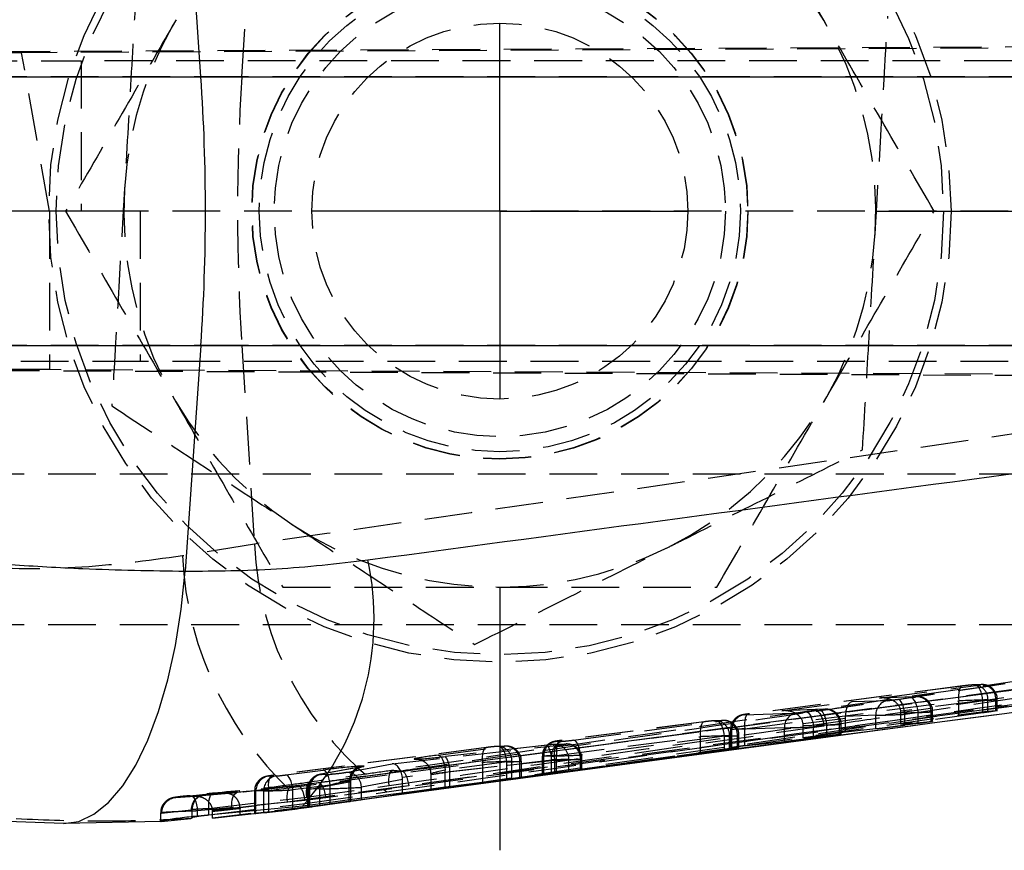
# Model space of a CAD drawing. Extents: x 23 to 201, y 8 to 142.
# Tile 2 of 28: x 38 to 51, y 23 to 34. Entities that reach past the tile are written whole.
import ezdxf

# ---------------------------------------------------------------- set-up
doc = ezdxf.new("R2010")
doc.units = 0
doc.header["$LTSCALE"] = 0.5
doc.linetypes.add('HIDDEN', pattern=[1.905, 1.27, -0.635])
doc.layers.get('0').update_dxf_attribs({"linetype": 'CONTINUOUS'})

# ---------------------------------------------------------------- blocks, each defined once
blk = doc.blocks.new('SW_CENTERMARKSYMBOL_4')
at = {"color": 0, "linetype": 'CONTINUOUS'}
for p, q in [((0, 0), (0, 2.5)), ((-5, 0), (-8.5, 0)), ((0, 0), (-2.5, 0)), ((0, 0), (0, -2.5)), ((0, 0), (2.5, 0)), ((5, 0), (8.5, 0)), ((0, -5), (0, -8.5))]:
    blk.add_line(p, q, dxfattribs=at)

msp = doc.modelspace()

# ---------------------------------------------------------------- linework, layer by layer
at = {"color": 7, "linetype": 'CONTINUOUS'}
for p, q in [((40.47444, 33.111248), (40.266833, 36.114425)), ((35.023301, 33.111248), (40.47444, 33.111248)), ((40.47444, 33.111248), (62.266094, 33.111248)), ((35.023301, 29.541239), (40.47444, 29.541239)), ((40.47444, 29.541239), (40.266833, 26.538062)), ((40.47444, 29.541239), (62.266094, 29.541239)), ((50.467002, 24.551445), (41.692349, 23.371662)), ((41.826411, 23.41341), (40.42936, 23.278691)), ((40.630593, 23.255684), (41.692349, 23.371662)), ((41.514772, 23.352265), (41.378922, 23.335125)), ((41.949003, 23.406084), (41.903331, 23.399886)), ((41.906755, 23.400365), (41.923943, 23.402739)), ((41.93627, 23.404458), (41.91336, 23.401304)), ((41.923943, 23.402739), (41.936389, 23.404474)), ((41.96383, 23.408164), (41.949003, 23.406084)), ((38.645609, 23.183498), (37.605996, 23.221453)), ((39.946991, 23.209301), (38.645609, 23.183498)), ((39.939995, 23.20979), (39.946991, 23.209301)), ((39.946991, 23.209301), (40.340672, 23.250355)), ((40.340672, 23.250355), (40.358006, 23.260074)), ((40.630593, 23.255684), (40.630593, 23.298097))]:
    msp.add_line(p, q, dxfattribs=at)
at = {"color": 7, "linetype": 'HIDDEN'}
for p, q in [((41.018727, 33.111248), (41.186295, 35.753213)), ((60.378629, 33.550728), (27.216773, 33.395409)), ((63.327461, 33.550728), (38.091342, 33.432899)), ((38.091342, 33.432899), (31.095523, 33.404907)), ((38.462072, 31.326243), (38.091342, 33.432899)), ((33.587388, 33.326244), (38.881167, 33.326244)), ((38.881167, 33.326244), (38.881167, 31.326243)), ((63.640549, 33.326244), (38.881167, 33.326244)), ((41.018727, 33.111248), (35.197403, 33.111248)), ((57.30063, 33.111248), (41.018727, 33.111248)), ((39.668898, 31.326243), (33.550217, 31.326243)), ((39.668898, 31.326243), (38.462072, 31.326243)), ((38.462072, 31.326243), (38.462072, 29.218104)), ((39.668898, 31.326243), (39.668898, 29.326243)), ((60.734346, 31.326243), (39.668898, 31.326243)), ((41.018727, 29.541239), (35.197403, 29.541239)), ((41.018727, 29.541239), (41.186295, 26.899274)), ((57.30063, 29.541239), (41.018727, 29.541239)), ((27.217987, 29.256828), (60.322675, 29.101759)), ((38.462072, 29.218104), (31.095523, 29.24758)), ((39.668898, 29.326243), (33.550217, 29.326243)), ((63.383416, 29.101759), (38.462072, 29.218104)), ((60.734346, 29.326243), (39.668898, 29.326243)), ((51.459803, 27.826243), (37.640131, 27.826243)), ((41.186295, 26.899274), (40.229663, 26.739924)), ((51.459803, 25.826243), (37.640131, 25.826243)), ((41.624214, 23.473025), (58.602019, 25.74854)), ((42.086843, 23.425549), (57.036956, 25.589479)), ((58.602019, 25.645225), (50.467002, 24.551445)), ((53.295433, 25.227501), (50.649076, 24.873703)), ((50.599232, 25.011164), (47.754402, 24.640045)), ((50.601657, 25.011364), (47.756828, 24.640244)), ((49.500487, 24.850907), (50.777833, 25.017542)), ((50.601657, 25.011364), (50.599232, 25.011164)), ((50.835169, 25.028453), (50.730932, 25.024798)), ((50.747371, 25.026155), (50.730932, 25.024798)), ((50.851607, 25.02981), (50.747371, 25.026155)), ((50.851607, 25.02981), (50.835169, 25.028453)), ((50.649076, 24.873703), (41.671056, 23.673407)), ((47.708336, 24.441725), (50.553161, 24.812845)), ((48.201348, 24.681428), (49.13884, 24.803728)), ((49.13884, 24.803728), (49.61289, 24.82035)), ((49.974541, 24.867529), (49.500487, 24.850907)), ((49.990977, 24.868887), (49.523286, 24.852488)), ((49.742169, 24.833784), (49.917205, 24.856618)), ((50.873221, 24.819022), (49.781389, 24.676589)), ((49.990977, 24.868887), (49.974541, 24.867529)), ((50.553161, 24.625086), (50.553161, 24.812845)), ((50.873221, 24.654437), (50.873221, 24.819022)), ((50.940993, 24.826278), (51.045229, 24.829933)), ((50.940993, 24.674626), (50.940993, 24.826278)), ((51.045229, 24.683988), (51.045229, 24.829933)), ((51.06531, 24.684626), (51.06531, 24.829572)), ((47.699492, 24.629333), (48.39646, 24.653772)), ((47.708336, 24.221491), (50.553161, 24.625086)), ((47.756828, 24.640244), (47.754402, 24.640045)), ((48.758107, 24.700951), (48.201348, 24.681428)), ((48.774543, 24.702309), (48.224147, 24.683009)), ((48.525735, 24.667206), (48.700771, 24.69004)), ((48.758107, 24.700951), (48.774543, 24.702309)), ((49.449726, 24.621832), (49.046974, 24.607709)), ((49.449726, 24.4394), (49.449726, 24.621832)), ((49.782488, 24.65491), (50.184599, 24.66901)), ((49.782488, 24.501908), (49.782488, 24.65491)), ((50.873221, 24.654437), (49.782488, 24.501908)), ((50.012591, 24.658099), (49.837559, 24.635265)), ((49.837559, 24.488229), (49.837559, 24.635265)), ((50.012591, 24.512154), (50.012591, 24.658099)), ((50.184599, 24.540336), (50.184599, 24.66901)), ((50.204682, 24.54121), (50.204682, 24.668649)), ((50.940993, 24.674626), (51.045229, 24.683988)), ((47.163337, 24.534667), (45.251574, 24.28527)), ((47.165758, 24.534867), (45.253999, 24.285469)), ((45.430175, 24.291647), (47.341938, 24.541044)), ((47.165758, 24.534867), (47.163337, 24.534667)), ((47.399274, 24.551955), (47.295037, 24.5483)), ((47.295037, 24.5483), (47.311477, 24.549658)), ((47.41571, 24.553313), (47.311477, 24.549658)), ((47.41571, 24.553313), (47.399274, 24.551955)), ((49.047615, 24.580864), (48.48225, 24.50711)), ((48.483349, 24.485432), (48.968165, 24.502432)), ((48.483349, 24.320217), (48.483349, 24.485432)), ((48.796158, 24.491521), (48.621125, 24.468687)), ((48.796158, 24.34292), (48.796158, 24.491521)), ((48.968165, 24.37024), (48.968165, 24.502432)), ((48.988248, 24.371397), (48.988248, 24.50207)), ((49.047615, 24.399135), (49.047615, 24.580864)), ((49.782488, 24.501908), (50.184599, 24.540336)), ((50.012591, 24.512154), (49.837559, 24.488229)), ((48.759229, 24.476959), (43.239407, 23.683272)), ((47.505099, 24.349781), (47.609332, 24.353436)), ((47.516245, 24.431175), (47.516245, 24.192436)), ((48.233292, 24.455253), (47.536328, 24.430814)), ((47.536328, 24.193931), (47.536328, 24.430814)), ((47.609332, 24.192492), (47.609332, 24.353436)), ((47.629415, 24.193956), (47.629415, 24.353075)), ((47.708336, 24.221491), (47.708336, 24.441725)), ((48.233292, 24.269559), (48.233292, 24.455253)), ((49.047615, 24.399135), (48.483349, 24.320217)), ((48.483349, 24.320217), (48.968165, 24.37024)), ((48.621125, 24.319051), (48.621125, 24.468687)), ((49.449726, 24.4394), (49.047615, 24.399135)), ((45.080803, 24.225959), (43.727483, 24.073279)), ((45.081831, 24.226179), (43.728507, 24.073499)), ((45.080803, 24.225959), (45.081831, 24.226179)), ((45.311808, 24.238447), (45.157801, 24.233046)), ((45.157801, 24.233046), (45.174237, 24.234404)), ((45.328248, 24.239804), (45.174237, 24.234404)), ((45.196663, 24.274559), (45.300896, 24.278214)), ((45.205503, 24.08695), (47.117266, 24.336348)), ((45.253999, 24.285469), (45.251574, 24.28527)), ((45.311808, 24.238447), (45.328248, 24.239804)), ((47.437324, 24.342525), (45.525565, 24.093128)), ((47.117266, 24.129772), (47.117266, 24.336348)), ((47.437324, 24.165619), (47.437324, 24.342525)), ((47.505099, 24.180984), (47.505099, 24.349781)), ((48.233292, 24.269559), (47.536328, 24.193931)), ((48.796158, 24.34292), (48.621125, 24.319051)), ((44.269822, 24.192895), (41.424993, 23.821775)), ((44.272243, 24.193094), (41.427418, 23.821974)), ((43.017204, 23.977651), (45.198157, 24.220736)), ((43.629184, 24.092398), (44.448423, 24.199271)), ((44.269822, 24.192895), (44.272243, 24.193094)), ((44.505759, 24.210182), (44.401522, 24.206527)), ((44.417962, 24.207886), (44.401522, 24.206527)), ((44.522199, 24.211541), (44.417962, 24.207886)), ((44.522199, 24.211541), (44.505759, 24.210182)), ((45.205503, 23.862096), (47.117266, 24.129772)), ((47.437324, 24.165619), (45.525565, 23.90131)), ((45.525565, 23.90131), (45.525565, 24.093128)), ((47.505099, 24.180984), (47.609332, 24.192492)), ((41.378922, 23.623455), (44.223751, 23.994575)), ((42.403191, 23.862396), (43.017204, 23.977651)), ((45.180909, 24.022217), (43.153609, 23.796258)), ((44.543813, 24.000753), (43.72457, 23.893879)), ((43.783552, 23.874759), (45.136872, 24.02744)), ((44.223751, 23.728722), (44.223751, 23.994575)), ((44.543813, 23.770123), (44.543813, 24.000753)), ((44.611584, 24.008008), (44.715817, 24.011663)), ((44.611584, 23.782378), (44.611584, 24.008008)), ((44.715817, 23.795709), (44.715817, 24.011663)), ((44.7359, 23.797803), (44.7359, 24.011303)), ((45.013416, 24.0764), (45.013416, 23.834375)), ((45.137732, 24.079694), (45.033495, 24.076039)), ((45.033495, 23.836393), (45.033495, 24.076039)), ((45.136872, 23.846365), (45.136872, 24.02744)), ((45.137732, 23.849318), (45.137732, 24.079694)), ((45.180909, 23.847264), (45.180909, 24.022217)), ((45.205503, 23.862096), (45.205503, 24.08695)), ((45.367859, 24.034527), (45.52187, 24.039927)), ((45.367859, 23.876704), (45.367859, 24.034527)), ((45.52187, 23.895244), (45.52187, 24.039927)), ((45.541949, 23.897127), (45.541949, 24.039566)), ((41.603594, 23.828152), (42.100473, 23.892971)), ((42.590841, 23.932992), (42.067426, 23.837014)), ((42.067426, 23.837014), (42.080051, 23.838813)), ((42.076524, 23.835834), (42.219038, 23.840831)), ((42.603466, 23.934792), (42.080051, 23.838813)), ((42.590841, 23.932992), (42.603466, 23.934792)), ((45.180909, 23.847264), (43.155818, 23.573283)), ((43.532483, 23.84113), (43.532483, 23.628303)), ((43.72457, 23.655183), (43.72457, 23.893879)), ((43.783552, 23.661732), (43.783552, 23.874759)), ((43.783552, 23.661732), (45.136872, 23.846365)), ((45.367859, 23.876704), (45.52187, 23.895244)), ((41.370082, 23.811064), (41.474319, 23.814719)), ((41.923943, 23.640294), (42.447358, 23.736272)), ((42.013946, 23.719591), (42.012456, 23.719376)), ((42.019318, 23.415924), (44.223751, 23.728722)), ((42.447358, 23.475745), (42.447358, 23.736272)), ((42.467802, 23.478297), (42.467802, 23.746742)), ((43.155818, 23.766644), (42.608335, 23.663877)), ((43.155818, 23.573283), (43.155818, 23.766644)), ((44.543813, 23.770123), (43.72457, 23.655183)), ((44.611584, 23.782378), (44.715817, 23.795709)), ((40.329899, 23.551179), (41.746388, 23.689011)), ((40.947776, 23.588897), (40.390964, 23.541415)), ((40.533635, 23.566894), (40.70077, 23.578786)), ((40.786307, 23.585425), (40.70077, 23.578786)), ((41.67724, 23.674206), (40.947776, 23.588897)), ((41.671056, 23.673407), (40.947776, 23.588897)), ((41.186835, 23.612905), (41.186835, 23.314872)), ((41.311152, 23.616199), (41.206918, 23.612544)), ((41.206918, 23.316326), (41.206918, 23.612544)), ((41.311152, 23.326922), (41.311152, 23.616199)), ((41.378922, 23.335125), (41.378922, 23.623455)), ((41.486352, 23.649686), (41.492953, 23.650532)), ((41.67724, 23.674206), (41.671056, 23.673407)), ((42.19586, 23.694452), (41.698984, 23.629633)), ((41.698984, 23.37254), (41.698984, 23.629633)), ((41.86084, 23.447393), (42.947258, 23.603425)), ((41.884407, 23.532415), (42.977988, 23.689429)), ((41.89328, 23.637676), (41.89328, 23.398722)), ((42.055871, 23.642313), (41.91336, 23.637316)), ((41.91336, 23.401304), (41.91336, 23.637316)), ((41.923943, 23.402739), (41.923943, 23.640294)), ((42.055871, 23.420925), (42.055871, 23.642313)), ((43.239407, 23.683272), (42.134806, 23.524737)), ((42.19586, 23.440715), (42.19586, 23.694452)), ((42.608335, 23.496556), (42.608335, 23.663877)), ((43.155818, 23.573283), (42.608335, 23.496556)), ((40.142599, 23.524686), (40.128171, 23.52653)), ((40.497034, 23.564126), (40.134008, 23.524579)), ((40.39603, 23.541524), (40.142599, 23.524686)), ((40.390964, 23.541415), (40.39603, 23.541524)), ((41.857395, 23.488607), (40.42936, 23.349733)), ((40.533635, 23.566894), (40.507144, 23.563877)), ((40.580905, 23.383179), (41.884407, 23.532415)), ((40.580905, 23.297409), (41.86084, 23.447393)), ((40.887601, 23.386882), (41.624214, 23.473025)), ((42.134806, 23.524737), (40.996234, 23.39309)), ((41.936389, 23.404474), (42.447358, 23.475745)), ((39.939254, 23.324624), (39.939254, 23.210689)), ((39.939995, 23.20979), (39.939995, 23.324172)), ((39.939995, 23.324172), (39.95208, 23.322045)), ((39.942793, 23.33287), (39.942431, 23.324273)), ((39.95208, 23.322045), (40.344509, 23.364341)), ((40.344509, 23.364341), (40.358006, 23.370373)), ((40.358006, 23.260074), (40.358006, 23.37037)), ((40.42936, 23.278691), (40.42936, 23.349724)), ((40.580905, 23.297409), (40.580905, 23.383179)), ((40.630593, 23.340905), (40.62936, 23.362904)), ((40.630593, 23.298097), (40.630593, 23.340905)), ((40.99623, 23.393098), (40.99654, 23.38207)), ((42.086843, 23.425549), (40.99654, 23.29827)), ((40.99654, 23.29827), (40.99654, 23.38207)), ((41.206918, 23.316326), (41.311152, 23.326922)), ((42.019318, 23.415924), (41.514772, 23.352265)), ((41.698984, 23.37254), (41.949003, 23.406084)), ((41.903331, 23.399886), (41.894994, 23.398755)), ((42.055871, 23.420925), (41.93627, 23.404458)), ((42.076263, 23.423937), (41.96383, 23.408164)), ((42.086843, 23.425549), (42.019318, 23.415924)), ((42.04595, 23.419646), (42.020074, 23.415899)), ((42.076252, 23.424035), (42.060073, 23.421692)), ((42.105786, 23.428312), (42.091496, 23.426243)), ((40.99654, 23.29827), (40.630593, 23.255684))]:
    msp.add_line(p, q, dxfattribs=at)
at = {"color": 7, "linetype": 'CONTINUOUS', "flags": 128}
msp.add_lwpolyline([(38.645609, 23.183498), (38.849834, 23.211165), (39.051599, 23.304694), (39.247613, 23.462557), (39.434663, 23.682175), (39.609707, 23.959961), (39.769876, 24.291376), (39.912558, 24.671008), (40.035418, 25.092655), (40.136456, 25.549429), (40.214016, 26.033869), (40.266833, 26.538062)], dxfattribs=at)
at = {"color": 7, "linetype": 'HIDDEN', "flags": 128}
for points in [[(41.746388, 23.689011), (49.154992, 24.676074), (51.308125, 24.96291), (53.295433, 25.227501)], [(53.400695, 25.026096), (45.625794, 23.990392), (41.857395, 23.488607)], [(50.599232, 25.011164), (50.588231, 25.007129), (50.576198, 24.995546), (50.566017, 24.977052), (50.558071, 24.952349), (50.552658, 24.922368), (50.549987, 24.888246), (50.550158, 24.851272), (50.553161, 24.812845)], [(50.873221, 24.819022), (50.867384, 24.858059), (50.858964, 24.895572), (50.848293, 24.930096), (50.835788, 24.960284), (50.821933, 24.984956), (50.807274, 25.00315), (50.792379, 25.014155), (50.777833, 25.017542)], [(49.837559, 24.635265), (49.831721, 24.674302), (49.823302, 24.711815), (49.812629, 24.746339), (49.800123, 24.776526), (49.786269, 24.801198), (49.77161, 24.819392), (49.756716, 24.830397), (49.742169, 24.833784)], [(50.012591, 24.658099), (50.006754, 24.697136), (49.998335, 24.734649), (49.987666, 24.769173), (49.97516, 24.79936), (49.961305, 24.824032), (49.946643, 24.842226), (49.931749, 24.853231), (49.917205, 24.856618)], [(47.754402, 24.640045), (47.743402, 24.636009), (47.731373, 24.624426), (47.721192, 24.605932), (47.713242, 24.581229), (47.707833, 24.551249), (47.705162, 24.517127), (47.705329, 24.480153), (47.708336, 24.441725)], [(48.525735, 24.667206), (48.540282, 24.663819), (48.555176, 24.652814), (48.569835, 24.63462), (48.583689, 24.609948), (48.596195, 24.57976), (48.606868, 24.545236), (48.615287, 24.507724), (48.621125, 24.468687)], [(48.657346, 24.677984), (48.672441, 24.675482), (48.688065, 24.664973), (48.703584, 24.646879), (48.718373, 24.621932), (48.731837, 24.591137), (48.74343, 24.555737), (48.752683, 24.517159), (48.759229, 24.476959)], [(48.700771, 24.69004), (48.715319, 24.686653), (48.730212, 24.675648), (48.744871, 24.657454), (48.758726, 24.632782), (48.771232, 24.602595), (48.781901, 24.56807), (48.79032, 24.530558), (48.796158, 24.491521)], [(47.163337, 24.534667), (47.152332, 24.530631), (47.140303, 24.519048), (47.130122, 24.500555), (47.122176, 24.475851), (47.116763, 24.445871), (47.114092, 24.411749), (47.11426, 24.374775), (47.117266, 24.336348)], [(47.437324, 24.342525), (47.431487, 24.381562), (47.423068, 24.419075), (47.412398, 24.453599), (47.399893, 24.483787), (47.386038, 24.508459), (47.371379, 24.526653), (47.356486, 24.537658), (47.341938, 24.541044)], [(45.251574, 24.28527), (45.240573, 24.281234), (45.22854, 24.269651), (45.218359, 24.251158), (45.210413, 24.226454), (45.205, 24.196474), (45.202329, 24.162351), (45.2025, 24.125377), (45.205503, 24.08695)], [(45.525565, 24.093128), (45.519727, 24.132164), (45.511308, 24.169678), (45.500635, 24.204201), (45.48813, 24.234389), (45.474275, 24.259061), (45.459616, 24.277255), (45.444722, 24.28826), (45.430175, 24.291647)], [(43.629184, 24.092398), (43.643727, 24.089012), (43.658621, 24.078007), (43.673284, 24.059813), (43.687138, 24.03514), (43.699644, 24.004953), (43.710313, 23.970429), (43.718732, 23.932916), (43.72457, 23.893879)], [(44.223751, 23.994575), (44.220749, 24.033002), (44.220577, 24.069976), (44.223248, 24.104099), (44.228661, 24.134078), (44.236607, 24.158782), (44.246788, 24.177275), (44.258821, 24.188859), (44.269822, 24.192895)], [(44.543813, 24.000753), (44.537972, 24.039789), (44.529556, 24.077302), (44.518884, 24.111826), (44.506378, 24.142014), (44.492523, 24.166686), (44.477864, 24.18488), (44.462971, 24.195885), (44.448423, 24.199271)], [(42.19586, 23.694452), (42.190022, 23.733489), (42.181603, 23.771002), (42.170934, 23.805526), (42.158428, 23.835714), (42.144573, 23.860386), (42.129911, 23.87858), (42.115017, 23.889585), (42.100473, 23.892971)], [(42.977988, 23.689429), (42.974523, 23.730131), (42.974244, 23.769151), (42.977168, 23.804877), (42.983177, 23.835832), (42.992017, 23.860736), (43.003327, 23.878562), (43.016634, 23.888571), (43.031394, 23.89035)], [(43.139889, 23.884487), (43.154824, 23.881012), (43.170183, 23.869828), (43.185364, 23.851372), (43.199777, 23.826363), (43.21286, 23.795776), (43.224103, 23.760803), (43.23307, 23.722808), (43.239407, 23.683272)], [(41.378922, 23.623455), (41.375919, 23.661882), (41.375752, 23.698856), (41.378423, 23.732979), (41.383832, 23.762959), (41.391782, 23.787663), (41.401963, 23.806156), (41.413992, 23.817739), (41.427418, 23.821974)], [(41.698984, 23.629633), (41.693147, 23.668669), (41.684727, 23.706183), (41.674058, 23.740706), (41.661549, 23.770894), (41.647698, 23.795566), (41.633035, 23.81376), (41.618142, 23.824765), (41.603594, 23.828152)], [(41.884407, 23.532415), (41.880778, 23.573089), (41.880346, 23.612082), (41.883133, 23.647785), (41.889015, 23.67872), (41.897754, 23.703611), (41.90899, 23.72143), (41.922256, 23.731439), (41.937004, 23.733225)], [(42.035005, 23.725913), (42.049947, 23.722446), (42.065322, 23.71127), (42.080528, 23.69282), (42.094979, 23.667816), (42.108107, 23.637233), (42.119398, 23.602263), (42.128413, 23.564271), (42.134806, 23.524737)], [(40.580905, 23.383179), (40.579497, 23.423796), (40.581151, 23.462761), (40.585793, 23.498488), (40.593236, 23.529525), (40.603179, 23.554607), (40.615219, 23.572714), (40.628861, 23.58311), (40.643553, 23.585372)], [(40.887601, 23.386882), (40.885839, 23.425383), (40.887076, 23.462476), (40.891267, 23.496801), (40.898255, 23.527101), (40.907788, 23.55227), (40.919515, 23.571383), (40.933008, 23.583744), (40.947776, 23.588897)], [(41.624214, 23.473025), (41.621334, 23.511017), (41.621431, 23.547644), (41.624508, 23.581594), (41.63045, 23.611649), (41.63904, 23.63673), (41.649978, 23.655936), (41.662864, 23.66858), (41.67724, 23.674206)], [(41.746388, 23.689011), (41.763141, 23.688996), (41.780512, 23.680226), (41.797738, 23.663086), (41.814069, 23.638324), (41.828792, 23.607022), (41.841264, 23.570547), (41.850939, 23.530492), (41.857395, 23.488607)], [(40.329895, 23.551178), (40.346693, 23.551393), (40.363602, 23.542736), (40.379877, 23.52559), (40.394801, 23.500709), (40.407724, 23.469186), (40.418073, 23.432409), (40.425393, 23.391996), (40.42936, 23.349724)]]:
    msp.add_lwpolyline(points, dxfattribs=at)
at = {"color": 7, "linetype": 'HIDDEN'}
for radius in [6, 5.9, 3.3, 3.295708, 3.2, 3, 2.5]:
    msp.add_circle((44.4498, 31.326243), radius, dxfattribs=at)
for centre, radius, start, end in [((44.4498, 31.326243), 5, 116.6617, 176.6617), ((44.4498, 31.326243), 5, 356.6617, 56.6617), ((69.317534, 31.326243), 28.355047, 176.3907339, 183.6092661), ((44.4498, 31.326243), 5, 176.6617, 236.6617), ((44.4498, 31.326243), 5, 296.6617, 356.6617), ((44.4498, 31.326243), 5, 236.6617, 296.6617), ((45.513823, 27.093097), 4.331867, 182.5644774, 233.6664646), ((44.78654, 26.947159), 4.561587, 182.6038648, 230.1053856), ((50.74733, 24.832396), 0.19376, 358.1907305, 89.9878273), ((50.851569, 24.836053), 0.193757, 358.189908, 89.9886498), ((49.644209, 24.628297), 0.19459, 99.2619227, 181.9040448), ((49.990937, 24.675128), 0.193759, 358.190475, 89.9880827), ((47.7308, 24.437288), 0.19458, 99.2593138, 181.9066537), ((48.427774, 24.461719), 0.194589, 99.2604582, 181.9042259), ((48.774507, 24.508554), 0.193755, 358.1894164, 89.9891414), ((47.311434, 24.355897), 0.193762, 358.1913045, 89.9872533), ((47.415674, 24.359559), 0.193755, 358.1891787, 89.9893791), ((45.227978, 24.082505), 0.19459, 99.260681, 181.904135), ((44.799608, 24.041026), 0.337537, 357.6932725, 33.2670653), ((45.332216, 24.086159), 0.194591, 99.2621455, 181.9039539), ((45.1742, 24.040649), 0.193755, 358.1894164, 89.9891414), ((45.328208, 24.046046), 0.193758, 358.1903182, 89.9882395), ((44.41792, 24.014125), 0.19376, 358.190875, 89.9876828), ((44.522159, 24.017785), 0.193755, 358.1894, 89.988056), ((45.46257, 24.097754), 0.291615, 155.0562648, 195.0125355), ((43.462212, 23.891179), 0.321759, 357.0749721, 34.4683901), ((42.107838, 23.643785), 0.194586, 99.2606697, 181.9052978), ((42.109042, 23.655974), 0.185761, 102.9455411, 184.8420684), ((42.250352, 23.648779), 0.194589, 99.2604015, 181.9042826), ((42.411896, 23.666137), 0.196452, 359.3407204, 92.5397976), ((42.632448, 23.751958), 0.185754, 102.9435056, 184.8441039), ((43.118503, 24.495511), 0.611398, 261.8088777, 272.0045568), ((41.401391, 23.619018), 0.194581, 99.2595366, 181.9065628), ((41.505634, 23.622665), 0.19459, 99.260681, 181.904135), ((41.596076, 24.225044), 0.556709, 277.7402907, 285.6643286), ((40.143232, 23.323852), 0.203237, 94.2499254, 179.9097593), ((40.154781, 23.32235), 0.202702, 93.4456321, 180.0863928), ((40.547212, 23.364647), 0.202702, 93.8404376, 180.0866637), ((40.560061, 23.37117), 0.202057, 126.9243818, 180.2267176), ((40.410478, 23.339923), 0.202118, 83.2121846, 94.0991764)]:
    msp.add_arc(centre, radius, start, end, dxfattribs=at)
at = {"color": 7, "linetype": 'CONTINUOUS'}
for centre, radius, start, end in [((14.51385, 31.326243), 26.021885, 356.0666333, 3.9333667), ((39.020901, 25.911923), 3.756788, 318.3125991, 11.9153597)]:
    msp.add_arc(centre, radius, start, end, dxfattribs=at)
at = {"color": 7, "linetype": 'HIDDEN'}
for centre, major_axis, ratio, start_param, end_param in [((50.637626, 25.012625), (0.099999, 0.011823), 0.031574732, 0.364221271, 1.935017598), ((50.741862, 25.01628), (0.099999, 0.011823), 0.031574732, 5.076610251, 6.647406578), ((49.162287, 24.605209), (-0.016471, 0.199471), 0.574179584, 0.061220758, 1.510900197), ((49.523935, 24.652387), (0.257724, 0.021281), 0.772807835, 0.014672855, 1.597989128), ((49.706198, 24.832523), (0.099999, 0.011823), 0.031574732, 3.505813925, 5.076610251), ((49.881233, 24.855357), (0.099999, 0.011823), 0.031574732, 5.076610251, 6.647406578), ((50.661073, 24.814106), (0.3, 0.011813), 0.010655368, 0.367534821, 1.938331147), ((50.76531, 24.817761), (0.3, 0.011813), 0.010655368, 5.079923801, 6.650720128), ((47.792799, 24.641506), (0.099999, 0.011823), 0.031574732, 1.935017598, 3.505813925), ((48.224795, 24.482909), (0.257724, 0.021281), 0.772807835, 0.014672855, 1.597989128), ((48.489765, 24.665944), (0.099999, 0.011823), 0.031574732, 3.505813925, 5.076610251), ((48.6648, 24.688778), (0.099999, 0.011823), 0.031574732, 5.076610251, 6.647406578), ((49.729646, 24.634004), (0.3, 0.011813), 0.010655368, 3.509127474, 5.079923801), ((49.595876, 24.65491), (0, 0.200016), 0.932990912, 4.71238898, 4.820985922), ((49.904681, 24.656838), (0.3, 0.011813), 0.010655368, 5.079923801, 6.650720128), ((47.20173, 24.536128), (0.099999, 0.011823), 0.031574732, 0.364221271, 1.935017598), ((47.305966, 24.539783), (0.099999, 0.011823), 0.031574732, 5.076610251, 6.647406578), ((48.296736, 24.485432), (0, 0.200016), 0.932990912, 4.71238898, 4.820985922), ((48.688247, 24.490259), (0.3, 0.011813), 0.010655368, 5.079923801, 6.650720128), ((48.975674, 24.580864), (0, 0.201476), 0.357071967, 4.71238898, 4.846025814), ((47.329414, 24.341264), (0.3, 0.011813), 0.010655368, 5.079923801, 6.650720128), ((47.816246, 24.442986), (0.3, 0.011813), 0.010655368, 1.938331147, 3.509127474), ((48.513212, 24.467425), (0.3, 0.011813), 0.010655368, 3.509127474, 5.079923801), ((45.064493, 24.220874), (0.099999, 0.011823), 0.031574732, 0.364221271, 1.403223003), ((45.289968, 24.286731), (0.099999, 0.011823), 0.031574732, 1.935017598, 3.505813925), ((45.218503, 24.226274), (0.099999, 0.011823), 0.031574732, 4.503751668, 6.647406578), ((45.394205, 24.290386), (0.099999, 0.011823), 0.031574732, 3.505813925, 5.076610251), ((47.225177, 24.337609), (0.3, 0.011813), 0.010655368, 0.367534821, 1.938331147), ((43.809036, 24.098705), (0.499997, 0.059115), 0.031574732, 1.935017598, 3.656976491), ((44.308215, 24.194355), (0.099999, 0.011823), 0.031574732, 0.364221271, 1.935017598), ((44.412452, 24.19801), (0.099999, 0.011823), 0.031574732, 5.076610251, 6.647406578), ((45.417652, 24.091867), (0.3, 0.011813), 0.010655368, 3.509127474, 5.079923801), ((43.04065, 23.779132), (-0.02956, 0.197898), 0.57098607, 4.713640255, 6.229440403), ((43.809036, 24.098705), (0.499997, 0.059115), 0.031574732, 3.656976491, 4.544815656), ((44.331663, 23.995836), (0.3, 0.011813), 0.010655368, 0.367534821, 1.938331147), ((44.435899, 23.999491), (0.3, 0.011813), 0.010655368, 5.079923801, 6.650720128), ((45.313416, 24.088212), (0.3, 0.011813), 0.010655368, 1.938331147, 3.509127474), ((45.08794, 24.022355), (0.3, 0.011813), 0.010655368, 0.367534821, 1.406536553), ((45.24195, 24.027755), (0.3, 0.011813), 0.010655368, 4.507065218, 6.650720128), ((42.169831, 23.848007), (0.099999, 0.011823), 0.031574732, 2.681763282, 3.505813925), ((42.244355, 23.898017), (0.399997, 0.047292), 0.031574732, 5.823355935, 8.218202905), ((42.312343, 23.853004), (0.099999, 0.011823), 0.031574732, 3.505813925, 5.848298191), ((43.832483, 23.900186), (0.299985, 0.059215), 0.051363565, 1.928612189, 4.538410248), ((41.463388, 23.823236), (0.099999, 0.011823), 0.031574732, 1.935017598, 3.505813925), ((41.567625, 23.826891), (0.099999, 0.011823), 0.031574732, 3.505813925, 5.076610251), ((42.267802, 23.699498), (0.199979, 0.047424), 0.060634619, 5.812710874, 8.207557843), ((42.954881, 23.763032), (0.148879, 0.137407), 0.982102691, 5.546831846, 5.695190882), ((41.486836, 23.624716), (0.3, 0.011813), 0.010655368, 1.938331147, 3.509127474), ((41.591072, 23.628371), (0.3, 0.011813), 0.010655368, 3.509127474, 5.079923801), ((42.193279, 23.649488), (0.3, 0.011813), 0.010655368, 2.685076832, 3.509127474), ((42.335791, 23.654485), (0.3, 0.011813), 0.010655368, 3.509127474, 5.851611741)]:
    msp.add_ellipse(centre, major_axis=major_axis, ratio=ratio, start_param=start_param, end_param=end_param, dxfattribs=at)
for points, knots in [([(41.563048, 36.326243), (41.328638, 35.920232), (40.85552, 35.100766), (40.366436, 34.253649), (40.119673, 33.826243)], [0, 0, 0, 0, 0.495457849, 1, 1, 1, 1]), ([(48.779926, 33.826243), (48.745727, 33.885478), (48.486644, 34.334221), (47.998148, 35.180328), (47.558427, 35.941945), (47.336552, 36.326243)], [0, 0, 0, 0, 0.070062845, 0.53077025, 1, 1, 1, 1]), ([(39.626385, 34.499253), (39.599084, 34.031228), (39.543982, 33.086595), (39.487023, 32.110089), (39.458285, 31.6174)], [0, 0, 0, 0, 0.495458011, 1, 1, 1, 1]), ([(49.441314, 31.035087), (49.445298, 31.103369), (49.475475, 31.620654), (49.532362, 32.595995), (49.583574, 33.473943), (49.609414, 33.91694)], [0, 0, 0, 0, 0.070062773, 0.530770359, 1, 1, 1, 1]), ([(40.119673, 33.826243), (40.085474, 33.767008), (39.826391, 33.318266), (39.337894, 32.472159), (38.898174, 31.710542), (38.676298, 31.326243)], [0, 0, 0, 0, 0.070062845, 0.530770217, 1, 1, 1, 1]), ([(50.223301, 31.326243), (49.988891, 31.732254), (49.515773, 32.551721), (49.02669, 33.398837), (48.779926, 33.826243)], [0, 0, 0, 0, 0.495457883, 1, 1, 1, 1]), ([(39.458285, 31.6174), (39.454302, 31.549118), (39.424124, 31.031833), (39.367238, 30.056492), (39.316026, 29.178544), (39.290185, 28.735547)], [0, 0, 0, 0, 0.070062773, 0.530770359, 1, 1, 1, 1]), ([(38.676298, 31.326243), (38.910709, 30.920232), (39.383827, 30.100766), (39.87291, 29.25365), (40.119673, 28.826244)], [0, 0, 0, 0, 0.495457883, 1, 1, 1, 1]), ([(48.779926, 28.826244), (48.814126, 28.885479), (49.073209, 29.334221), (49.561705, 30.180328), (50.001426, 30.941945), (50.223301, 31.326243)], [0, 0, 0, 0, 0.070062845, 0.530770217, 1, 1, 1, 1]), ([(49.273214, 28.153234), (49.300516, 28.621259), (49.355618, 29.565891), (49.412577, 30.542398), (49.441314, 31.035087)], [0, 0, 0, 0, 0.495458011, 1, 1, 1, 1]), ([(57.271936, 29.257411), (57.034507, 29.221551), (51.677149, 28.412386), (46.312854, 27.638685), (41.186295, 26.899274)], [0, 0, 0, 0, 0.044318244, 1, 1, 1, 1]), ([(40.119673, 28.826244), (40.153873, 28.767009), (40.412956, 28.318266), (40.901452, 27.472159), (41.341173, 26.710542), (41.563048, 26.326244)], [0, 0, 0, 0, 0.070062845, 0.53077025, 1, 1, 1, 1]), ([(47.336552, 26.326244), (47.570962, 26.732255), (48.04408, 27.551721), (48.533163, 28.398837), (48.779926, 28.826244)], [0, 0, 0, 0, 0.495457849, 1, 1, 1, 1]), ([(39.290185, 28.735547), (39.471359, 28.616365), (39.95347, 28.299217), (40.757483, 27.770309), (41.385757, 27.357009), (41.701894, 27.149042)], [0, 0, 0, 0, 0.230236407, 0.612667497, 1, 1, 1, 1]), ([(46.69341, 26.857886), (46.754535, 26.888578), (47.217601, 27.121092), (48.090719, 27.559488), (48.876649, 27.954113), (49.273214, 28.153234)], [0, 0, 0, 0, 0.07006191, 0.530770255, 1, 1, 1, 1]), ([(41.701894, 27.149042), (41.903436, 27.016461), (42.410528, 26.68288), (43.220842, 26.149824), (43.814949, 25.759001), (44.113602, 25.562538)], [0, 0, 0, 0, 0.247004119, 0.62147539, 1, 1, 1, 1]), ([(40.229663, 26.739924), (39.757158, 26.676794), (38.80315, 26.54933), (37.468858, 26.572873), (36.277956, 26.702138), (35.596638, 26.852465), (35.254213, 26.928019)], [0, 0, 0, 0, 0.293185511, 0.59195384, 0.794919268, 1, 1, 1, 1]), ([(44.113602, 25.562538), (44.532574, 25.772908), (45.3782, 26.197506), (46.252359, 26.63643), (46.69341, 26.857886)], [0, 0, 0, 0, 0.49545777, 1, 1, 1, 1]), ([(41.563048, 26.326244), (41.779909, 26.326244), (42.356983, 26.326244), (43.319366, 26.326244), (44.071393, 26.326244), (44.449802, 26.326244)], [0, 0, 0, 0, 0.230236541, 0.612667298, 1, 1, 1, 1]), ([(44.449802, 26.326244), (44.691042, 26.326244), (45.298017, 26.326244), (46.267942, 26.326244), (46.979072, 26.326244), (47.336552, 26.326244)], [0, 0, 0, 0, 0.247004, 0.621475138, 1, 1, 1, 1]), ([(58.837139, 25.973834), (58.360293, 25.910304), (52.639852, 25.148168), (46.920154, 24.379134), (41.67724, 23.674206)], [0, 0, 0, 0, 0.083358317, 1, 1, 1, 1]), ([(57.157929, 25.931407), (55.072826, 25.624313), (50.365634, 24.931039), (45.655257, 24.262662), (43.031394, 23.89035)], [0, 0, 0, 0, 0.442961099, 1, 1, 1, 1]), ([(48.657346, 24.677984), (49.309613, 24.77287), (52.159725, 25.187481), (55.003869, 25.610678), (57.197112, 25.937023)], [0, 0, 0, 0, 0.228856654, 1, 1, 1, 1]), ([(48.657346, 24.677984), (48.782318, 24.696097), (49.407184, 24.786666), (52.230623, 25.196379), (54.928686, 25.59246), (57.126939, 25.915167)], [0, 0, 0, 0, 0.04426183, 0.221310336, 1, 1, 1, 1]), ([(42.977988, 23.689429), (45.603009, 24.06164), (50.315573, 24.729851), (55.02498, 25.423212), (57.111125, 25.730352)], [0, 0, 0, 0, 0.557026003, 1, 1, 1, 1]), ([(57.036956, 25.685972), (54.554418, 25.321794), (51.795394, 24.917056), (49.035775, 24.517045), (48.759229, 24.476959)], [0, 0, 0, 0, 0.899788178, 1, 1, 1, 1]), ([(42.947258, 23.603425), (45.447623, 23.955083), (50.1706, 24.619335), (54.890439, 25.308796), (57.111574, 25.633253)], [0, 0, 0, 0, 0.5294045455, 1, 1, 1, 1]), ([(51.063373, 24.828424), (51.064007, 24.832771), (51.068408, 24.862931), (51.050156, 24.913537), (51.015426, 24.965865), (50.975527, 24.998647), (50.937276, 25.017608), (50.903683, 25.026841), (50.877432, 25.029818), (50.861153, 25.030086), (50.854319, 25.029889), (50.851607, 25.02981)], [0, 0, 0, 0, 0.039136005, 0.271563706, 0.451267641, 0.600121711, 0.726194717, 0.830524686, 0.911442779, 0.964851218, 1, 1, 1, 1]), ([(50.202741, 24.667501), (50.203376, 24.671847), (50.207777, 24.702007), (50.189527, 24.752614), (50.154796, 24.80494), (50.114898, 24.837725), (50.076646, 24.856683), (50.043053, 24.865917), (50.016804, 24.868894), (50.000524, 24.869163), (49.99369, 24.868965), (49.990977, 24.868887)], [0, 0, 0, 0, 0.03913607, 0.271562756, 0.451266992, 0.600117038, 0.726200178, 0.830525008, 0.91143794, 0.96485116, 1, 1, 1, 1]), ([(43.139889, 23.884487), (43.264829, 23.902335), (43.889529, 23.991572), (45.728836, 24.254848), (47.442919, 24.502513), (48.657346, 24.677984)], [0, 0, 0, 0, 0.067925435, 0.339626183, 1, 1, 1, 1]), ([(47.754402, 24.640045), (47.742268, 24.638405), (47.71527, 24.634755), (47.691233, 24.630873), (47.666919, 24.625795), (47.635894, 24.615682), (47.597256, 24.594786), (47.55411, 24.554149), (47.521539, 24.496334), (47.519215, 24.452021), (47.518182, 24.432323)], [0, 0, 0, 0, 0.105348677, 0.234397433, 0.306379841, 0.382075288, 0.494738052, 0.652755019, 0.845639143, 1, 1, 1, 1]), ([(48.986311, 24.500923), (48.986946, 24.505269), (48.991346, 24.535429), (48.973098, 24.586037), (48.938362, 24.638361), (48.898465, 24.671146), (48.860214, 24.690106), (48.826621, 24.699339), (48.80037, 24.702316), (48.78409, 24.702584), (48.777256, 24.702387), (48.774543, 24.702309)], [0, 0, 0, 0, 0.03913579, 0.271560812, 0.451270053, 0.600119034, 0.726191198, 0.830526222, 0.911438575, 0.964851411, 1, 1, 1, 1]), ([(50.553161, 24.625086), (50.586121, 24.629707), (50.65204, 24.638947), (50.755374, 24.652671), (50.846512, 24.664189), (50.909313, 24.671539), (50.932241, 24.673773), (50.940993, 24.674626)], [0, 0, 0, 0, 0.217267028, 0.434536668, 0.651506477, 0.866978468, 1, 1, 1, 1]), ([(51.045229, 24.683988), (51.054217, 24.684634), (51.072194, 24.685927), (51.056842, 24.682129), (51.011247, 24.674508), (50.94574, 24.664676), (50.894341, 24.657419), (50.873221, 24.654437)], [0, 0, 0, 0, 0.212219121, 0.424433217, 0.636928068, 0.850811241, 1, 1, 1, 1]), ([(47.627478, 24.351927), (47.628112, 24.356273), (47.632513, 24.386433), (47.614265, 24.437042), (47.579529, 24.489366), (47.539632, 24.522151), (47.501381, 24.541111), (47.467788, 24.550343), (47.441536, 24.553321), (47.425257, 24.553588), (47.418423, 24.553391), (47.41571, 24.553313)], [0, 0, 0, 0, 0.039137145, 0.271560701, 0.451270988, 0.600119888, 0.726192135, 0.830526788, 0.911439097, 0.964853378, 1, 1, 1, 1]), ([(49.837559, 24.488229), (49.804615, 24.483775), (49.738728, 24.474868), (49.635447, 24.461501), (49.54433, 24.450125), (49.481466, 24.442692), (49.458505, 24.44031), (49.449726, 24.4394)], [0, 0, 0, 0, 0.217073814, 0.43415407, 0.65101805, 0.866572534, 1, 1, 1, 1]), ([(50.184599, 24.540336), (50.19359, 24.541046), (50.211571, 24.542465), (50.196201, 24.53896), (50.150572, 24.531664), (50.085057, 24.52214), (50.033684, 24.515061), (50.012591, 24.512154)], [0, 0, 0, 0, 0.2123245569, 0.4246447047, 0.637191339, 0.851036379, 1, 1, 1, 1]), ([(48.968165, 24.37024), (48.977156, 24.371037), (48.995136, 24.372631), (48.979769, 24.369373), (48.934148, 24.362276), (48.868639, 24.352871), (48.817265, 24.345818), (48.796158, 24.34292)], [0, 0, 0, 0, 0.2123325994, 0.4246630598, 0.6371717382, 0.8509301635, 1, 1, 1, 1]), ([(45.251574, 24.28527), (45.239438, 24.28363), (45.212438, 24.279981), (45.1884, 24.276098), (45.16409, 24.271019), (45.133065, 24.260908), (45.094427, 24.24001), (45.051276, 24.199377), (45.018711, 24.141558), (45.016386, 24.097247), (45.015353, 24.077548)], [0, 0, 0, 0, 0.105356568, 0.2344049, 0.30637988, 0.382075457, 0.494737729, 0.652761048, 0.845639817, 1, 1, 1, 1]), ([(45.539937, 24.03845), (45.540593, 24.043014), (45.544948, 24.073342), (45.526581, 24.124003), (45.491781, 24.176158), (45.451882, 24.20882), (45.413653, 24.227699), (45.380106, 24.236874), (45.353914, 24.239819), (45.337731, 24.240079), (45.330935, 24.239882), (45.328248, 24.239804)], [0, 0, 0, 0, 0.041084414, 0.272965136, 0.452384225, 0.601076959, 0.727005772, 0.831183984, 0.911914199, 0.965173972, 1, 1, 1, 1]), ([(48.621125, 24.319051), (48.588178, 24.314598), (48.522285, 24.305692), (48.419003, 24.29222), (48.327879, 24.28067), (48.265021, 24.273039), (48.242064, 24.270521), (48.233292, 24.269559)], [0, 0, 0, 0, 0.217066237, 0.434130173, 0.651036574, 0.866670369, 1, 1, 1, 1]), ([(44.733963, 24.010154), (44.734597, 24.014501), (44.738998, 24.044661), (44.72075, 24.095269), (44.686014, 24.147593), (44.646117, 24.180377), (44.607866, 24.199339), (44.574273, 24.208571), (44.548021, 24.211548), (44.531745, 24.211816), (44.524911, 24.211619), (44.522199, 24.211541)], [0, 0, 0, 0, 0.039137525, 0.271563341, 0.451275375, 0.60012484, 0.726198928, 0.830534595, 0.911447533, 0.964853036, 1, 1, 1, 1]), ([(47.117266, 24.129772), (47.150231, 24.134355), (47.216161, 24.143522), (47.319487, 24.157466), (47.410641, 24.169436), (47.473434, 24.177346), (47.496361, 24.17998), (47.505099, 24.180984)], [0, 0, 0, 0, 0.2172010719, 0.4344051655, 0.6514641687, 0.867176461, 1, 1, 1, 1]), ([(47.609332, 24.192492), (47.618319, 24.193391), (47.636293, 24.195188), (47.620957, 24.192132), (47.575369, 24.185129), (47.509874, 24.175699), (47.458477, 24.168558), (47.437324, 24.165619)], [0, 0, 0, 0, 0.2122671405, 0.4245341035, 0.6369348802, 0.8505817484, 1, 1, 1, 1]), ([(47.536328, 24.193931), (47.52466, 24.192646), (47.511828, 24.191232), (47.51725, 24.192336), (47.517742, 24.192436)], [0, 0, 0, 0, 0.909226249, 1, 1, 1, 1]), ([(47.529704, 24.19496), (47.542731, 24.197059), (47.568863, 24.201272), (47.635938, 24.211165), (47.687203, 24.218477), (47.708336, 24.221491)], [0, 0, 0, 0, 0.368765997, 0.739791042, 1, 1, 1, 1]), ([(43.386775, 24.040691), (43.374295, 24.039973), (43.35256, 24.038723), (43.346336, 24.039169), (43.35685, 24.038673), (43.374142, 24.036363), (43.406147, 24.028181), (43.450381, 24.005996), (43.495412, 23.962589), (43.527369, 23.905049), (43.529551, 23.861483), (43.530553, 23.841483)], [0, 0, 0, 0, 0.183701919, 0.319938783, 0.378703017, 0.426988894, 0.492310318, 0.606589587, 0.732835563, 0.877348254, 1, 1, 1, 1]), ([(42.067426, 23.837014), (42.06171, 23.835934), (42.051208, 23.833949), (42.026637, 23.827103), (41.98527, 23.809425), (41.938283, 23.770646), (41.900702, 23.707873), (41.896055, 23.66249), (41.893698, 23.639464)], [0, 0, 0, 0, 0.090578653, 0.166380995, 0.28121551, 0.544035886, 0.768647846, 1, 1, 1, 1]), ([(43.031394, 23.89035), (42.90643, 23.872637), (42.541666, 23.820931), (42.176843, 23.768014), (41.937004, 23.733225)], [0, 0, 0, 0, 0.342588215, 1, 1, 1, 1]), ([(42.035005, 23.725913), (42.16001, 23.743932), (42.528389, 23.797034), (42.896615, 23.849695), (43.139889, 23.884487)], [0, 0, 0, 0, 0.339335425, 1, 1, 1, 1]), ([(42.470447, 23.745698), (42.470743, 23.764196), (42.471352, 23.802254), (42.495358, 23.852014), (42.526212, 23.890147), (42.557523, 23.914455), (42.583045, 23.927746), (42.598251, 23.933528), (42.605874, 23.93588), (42.609061, 23.936685), (42.606047, 23.935899), (42.596606, 23.934094), (42.590841, 23.932992)], [0, 0, 0, 0, 0.14479784, 0.297912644, 0.425716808, 0.532626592, 0.614812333, 0.669565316, 0.716195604, 0.773735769, 0.861843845, 1, 1, 1, 1]), ([(45.033495, 23.836393), (45.021821, 23.834949), (45.008982, 23.833361), (45.01442, 23.834291), (45.014913, 23.834375)], [0, 0, 0, 0, 0.909256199, 1, 1, 1, 1]), ([(45.026883, 23.836471), (45.039912, 23.838423), (45.066042, 23.842338), (45.133111, 23.851927), (45.184364, 23.859126), (45.205503, 23.862096)], [0, 0, 0, 0, 0.368798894, 0.739665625, 1, 1, 1, 1]), ([(45.136872, 23.846365), (45.169622, 23.850771), (45.235127, 23.859584), (45.319167, 23.870629), (45.351338, 23.874643), (45.367859, 23.876704)], [0, 0, 0, 0, 0.327227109, 0.654517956, 1, 1, 1, 1]), ([(45.52187, 23.895244), (45.53086, 23.896267), (45.54884, 23.898313), (45.533456, 23.895665), (45.487993, 23.889057), (45.414493, 23.878814), (45.321638, 23.866139), (45.239919, 23.855135), (45.193754, 23.848977), (45.180909, 23.847264)], [0, 0, 0, 0, 0.155367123, 0.310735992, 0.466141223, 0.622393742, 0.779962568, 0.93877242, 1, 1, 1, 1]), ([(41.937004, 23.733225), (41.811937, 23.71554), (41.382135, 23.654766), (40.949967, 23.614162), (40.643553, 23.585372)], [0, 0, 0, 0, 0.2909874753, 1, 1, 1, 1]), ([(40.70077, 23.578786), (40.826648, 23.588949), (41.272703, 23.624961), (41.71647, 23.683729), (42.035005, 23.725913)], [0, 0, 0, 0, 0.28220121, 1, 1, 1, 1]), ([(41.424993, 23.821775), (41.412858, 23.820135), (41.385859, 23.816485), (41.361823, 23.812602), (41.337509, 23.807525), (41.306484, 23.797413), (41.267847, 23.776517), (41.2247, 23.735879), (41.192129, 23.678064), (41.189805, 23.633752), (41.188772, 23.614053)], [0, 0, 0, 0, 0.1053473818, 0.234398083, 0.3063805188, 0.3820747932, 0.494737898, 0.6527549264, 0.8456391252, 1, 1, 1, 1]), ([(44.715817, 23.795709), (44.727486, 23.797183), (44.740323, 23.798805), (44.734893, 23.797886), (44.734399, 23.797803)], [0, 0, 0, 0, 0.9090910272, 1, 1, 1, 1]), ([(40.643553, 23.585372), (40.638141, 23.584913), (40.617614, 23.583172), (40.586664, 23.579869), (40.557956, 23.575743), (40.552094, 23.573793), (40.549184, 23.572825)], [0, 0, 0, 0, 0.107989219, 0.40959222, 0.706867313, 1, 1, 1, 1]), ([(40.99623, 23.393098), (40.993431, 23.413081), (40.987838, 23.453005), (40.959137, 23.505778), (40.917957, 23.548968), (40.862483, 23.579369), (40.819025, 23.58658), (40.793941, 23.585878), (40.790815, 23.585731), (40.788653, 23.5856), (40.787036, 23.585483), (40.786501, 23.585441), (40.786307, 23.585425)], [0, 0, 0, 0, 0.170577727, 0.340795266, 0.520123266, 0.725686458, 0.963536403, 0.977745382, 0.986466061, 0.995250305, 0.998269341, 1, 1, 1, 1]), ([(43.536636, 23.628303), (43.535688, 23.628135), (43.532601, 23.627587), (43.56295, 23.631607), (43.623003, 23.639725), (43.701319, 23.650424), (43.758679, 23.658312), (43.783552, 23.661732)], [0, 0, 0, 0, 0.1048019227, 0.3413116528, 0.578363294, 0.8171601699, 1, 1, 1, 1]), ([(43.72457, 23.655183), (43.694362, 23.650935), (43.633937, 23.642437), (43.566671, 23.632863), (43.547356, 23.630013), (43.537731, 23.628594)], [0, 0, 0, 0, 0.334026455, 0.668155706, 1, 1, 1, 1]), ([(40.333609, 23.5519), (40.320801, 23.551114), (40.287159, 23.549048), (40.226664, 23.542926), (40.165415, 23.535409), (40.124232, 23.52893), (40.095625, 23.523611), (40.059035, 23.510986), (40.016433, 23.487666), (39.97121, 23.441129), (39.942308, 23.382588), (39.942673, 23.34519), (39.942793, 23.33287)], [0, 0, 0, 0, 0.075456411, 0.198183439, 0.317116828, 0.438782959, 0.533582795, 0.585297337, 0.65984583, 0.797946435, 0.933440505, 1, 1, 1, 1]), ([(40.128167, 23.52653), (40.128552, 23.52719), (40.129304, 23.52848), (40.152322, 23.532564), (40.18765, 23.537574), (40.232724, 23.542919), (40.282601, 23.547881), (40.314071, 23.550075), (40.329895, 23.551178)], [0, 0, 0, 0, 0.170619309, 0.333900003, 0.498310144, 0.66403507, 0.831070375, 1, 1, 1, 1]), ([(40.507144, 23.563877), (40.471818, 23.559903), (40.350313, 23.546238), (40.22879, 23.533629), (40.142599, 23.524686)], [0, 0, 0, 0, 0.290741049, 1, 1, 1, 1]), ([(40.434367, 23.540624), (40.420464, 23.541446), (40.405963, 23.542303), (40.391557, 23.54145), (40.390964, 23.541415)], [0, 0, 0, 0, 0.958801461, 1, 1, 1, 1]), ([(40.62936, 23.362904), (40.627063, 23.375732), (40.621877, 23.404694), (40.599288, 23.449334), (40.553964, 23.500168), (40.501924, 23.526487), (40.458084, 23.537711), (40.441095, 23.539798), (40.434367, 23.540624)], [0, 0, 0, 0, 0.099610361, 0.224888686, 0.421826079, 0.779309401, 0.912608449, 1, 1, 1, 1]), ([(42.608335, 23.496556), (42.59122, 23.494192), (42.556994, 23.489464), (42.472665, 23.477907), (42.375015, 23.464556), (42.271675, 23.450439), (42.176069, 23.437377), (42.098704, 23.426791), (42.069695, 23.422818), (42.055871, 23.420925)], [0, 0, 0, 0, 0.143472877, 0.286909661, 0.431292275, 0.57671698, 0.722496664, 0.867758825, 1, 1, 1, 1]), ([(42.46328, 23.478056), (42.456452, 23.477118), (42.442771, 23.475238), (42.397076, 23.46888), (42.338344, 23.460681), (42.270982, 23.45125), (42.222524, 23.444457), (42.198595, 23.441099), (42.19586, 23.440715)], [0, 0, 0, 0, 0.192400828, 0.385492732, 0.580184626, 0.776707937, 0.974478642, 1, 1, 1, 1]), ([(42.447358, 23.475745), (42.45637, 23.477016), (42.468654, 23.478749), (42.465942, 23.478392), (42.46522, 23.478297)], [0, 0, 0, 0, 0.7337037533, 1, 1, 1, 1]), ([(40.42936, 23.349724), (40.429342, 23.349723), (40.393278, 23.348521), (40.315178, 23.34641), (40.195812, 23.341238), (40.086732, 23.335716), (40.000531, 23.330503), (39.946498, 23.326293), (39.937416, 23.324812), (39.939975, 23.324172), (39.939976, 23.324172)], [0, 0, 0, 0, 0.000085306, 0.165166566, 0.330029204, 0.495475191, 0.661605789, 0.827752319, 0.999916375, 1, 1, 1, 1]), ([(40.358006, 23.37037), (40.364485, 23.371362), (40.377436, 23.373346), (40.444923, 23.377566), (40.518859, 23.380947), (40.56799, 23.382714), (40.580905, 23.383179)], [0, 0, 0, 0, 0.297813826, 0.59528142, 0.893609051, 1, 1, 1, 1]), ([(40.62936, 23.362904), (40.629771, 23.362939), (40.715912, 23.37042), (40.801962, 23.378671), (40.887601, 23.386882)], [0, 0, 0, 0, 0.004771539, 1, 1, 1, 1]), ([(40.99654, 23.38207), (40.935585, 23.374941), (40.813604, 23.360673), (40.691621, 23.347497), (40.630593, 23.340905)], [0, 0, 0, 0, 0.499701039, 1, 1, 1, 1]), ([(41.191, 23.314872), (41.189886, 23.314736), (41.187094, 23.314394), (41.199474, 23.315601), (41.206918, 23.316326)], [0, 0, 0, 0, 0.398770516, 1, 1, 1, 1]), ([(41.311152, 23.326922), (41.326357, 23.328535), (41.356765, 23.331762), (41.437083, 23.340709), (41.53228, 23.351819), (41.624048, 23.363013), (41.677646, 23.369827), (41.698984, 23.37254)], [0, 0, 0, 0, 0.213558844, 0.427082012, 0.64149864, 0.8572812, 1, 1, 1, 1]), ([(41.516545, 23.349251), (41.552289, 23.353559), (41.66676, 23.367356), (41.800615, 23.385949), (41.892673, 23.398737)], [0, 0, 0, 0, 0.3122526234, 1, 1, 1, 1]), ([(38.01833, 23.24742), (38.406512, 23.231541), (39.184557, 23.199716), (39.954745, 23.233451), (40.340672, 23.250355)], [0, 0, 0, 0, 0.498918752, 1, 1, 1, 1]), ([(40.433775, 23.279116), (40.43874, 23.280101), (40.464178, 23.285148), (40.519471, 23.291778), (40.568221, 23.296247), (40.580905, 23.297409)], [0, 0, 0, 0, 0.152124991, 0.779385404, 1, 1, 1, 1])]:
    msp.add_open_spline(points, degree=3, knots=knots, dxfattribs=at)
at = {"color": 7, "linetype": 'CONTINUOUS'}
for points, knots in [([(62.206675, 33.374423), (61.230681, 33.501985), (54.726737, 34.352043), (48.22382, 35.223894), (42.696743, 35.964913)], [0, 0, 0, 0, 0.150061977, 1, 1, 1, 1]), ([(42.696743, 26.687573), (48.22382, 27.428593), (54.726737, 28.300443), (61.230681, 29.150502), (62.206675, 29.278064)], [0, 0, 0, 0, 0.849938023, 1, 1, 1, 1]), ([(35.044364, 26.948977), (35.364383, 26.902493), (36.004416, 26.809528), (36.974107, 26.703488), (37.944062, 26.622796), (39.056971, 26.558572), (39.816728, 26.545692), (40.266833, 26.538062)], [0, 0, 0, 0, 0.180288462, 0.36057455, 0.54572343, 0.730871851, 1, 1, 1, 1]), ([(40.266833, 26.538062), (40.670549, 26.540913), (41.479845, 26.546628), (42.290488, 26.640519), (42.696743, 26.687573)], [0, 0, 0, 0, 0.498848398, 1, 1, 1, 1]), ([(59.189194, 25.699123), (56.720662, 25.374444), (50.933297, 24.613248), (45.145495, 23.850702), (41.826411, 23.41341)], [0, 0, 0, 0, 0.4265382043, 1, 1, 1, 1]), ([(41.378922, 23.335125), (41.348755, 23.331826), (41.288416, 23.325228), (41.221233, 23.318179), (41.201859, 23.316112), (41.192192, 23.315081)], [0, 0, 0, 0, 0.333738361, 0.667542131, 1, 1, 1, 1]), ([(41.894994, 23.398755), (41.857986, 23.393689), (41.789953, 23.384376), (41.722919, 23.375644), (41.692349, 23.371662)], [0, 0, 0, 0, 0.543961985, 1, 1, 1, 1]), ([(41.91336, 23.401304), (41.901691, 23.399686), (41.888857, 23.397908), (41.894282, 23.398655), (41.894774, 23.398722)], [0, 0, 0, 0, 0.909271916, 1, 1, 1, 1]), ([(40.42936, 23.278691), (40.391624, 23.275856), (40.316164, 23.270188), (40.196222, 23.255377), (40.087299, 23.23915), (40.001312, 23.224364), (39.944626, 23.213382), (39.941555, 23.211), (39.939995, 23.20979)], [0, 0, 0, 0, 0.164383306, 0.328704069, 0.494618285, 0.661766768, 0.828137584, 1, 1, 1, 1]), ([(40.358006, 23.260074), (40.363713, 23.263145), (40.373735, 23.268536), (40.415705, 23.275932), (40.433775, 23.279116)], [0, 0, 0, 0, 0.5694621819, 1, 1, 1, 1])]:
    msp.add_open_spline(points, degree=3, knots=knots, dxfattribs=at)

# ---------------------------------------------------------------- block references
at = {"color": 179, "linetype": 'CONTINUOUS'}
msp.add_blockref('SW_CENTERMARKSYMBOL_4', (44.4498, 31.326243), dxfattribs=at)

doc.saveas('drawing.dxf')
